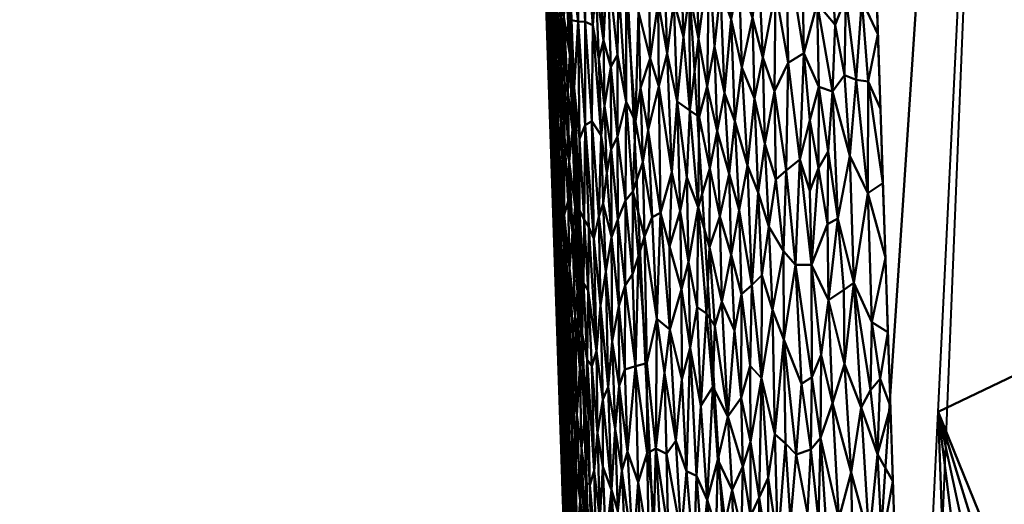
# Model space of a CAD drawing. Header units: millimetres. Extents: x -206 to 140, y -177 to 122.
# Tile 33 of 256: x -22.78 to -18.71, y -160.06 to -158.06. Entities that reach past the tile are written whole.
import ezdxf

# ---------------------------------------------------------------- set-up
doc = ezdxf.new("R2010")
doc.units = ezdxf.units.MM
doc.layers.add('A-GENM', color=13, linetype='Continuous', lineweight=30)

# ---------------------------------------------------------------- blocks, each defined once
blk = doc.blocks.new('MODEL - MODEL-3833-View 1')
at = {"layer": 'A-GENM', "lineweight": 40}
mesh = blk.add_polyface(dxfattribs=at)
corners = [(-20.4142, -107.4088, 20.6431), (-22.5142, -44.7437, 20.6313), (-22.7767, -36.9094, 20.6061), (-22.7767, -36.9094, 15.0006), (-22.4117, -47.8029, 15.3288), (-22.3007, -51.1149, 15.4152), (-22.0466, -58.6978, 15.6051), (-20.4142, -107.4088, 16.884)]
mesh.append_faces([[corners[k] for k in face] for face in [(3, 1, 2)]], dxfattribs={"vtx0": -1})
mesh.append_faces([[corners[k] for k in face] for face in [(6, 1, 5)]], dxfattribs={"vtx0": -1, "vtx1": -1})
mesh.append_faces([[corners[k] for k in face] for face in [(1, 3, 4)]], dxfattribs={"vtx0": -1, "vtx2": -1})
mesh.append_faces([[corners[k] for k in face] for face in [(4, 5, 1), (0, 1, 6)]], dxfattribs={"vtx1": -1, "vtx2": -1})
mesh.append_faces([[corners[k] for k in face] for face in [(6, 7, 0)]], dxfattribs={"vtx2": -1})
mesh = blk.add_polyface(dxfattribs=at)
corners = [(21.1397, -44.6974, 22.1261), (7.0538, -44.6974, 22.9077), (-7.0538, -44.6974, 22.9077), (-21.1397, -44.6974, 22.1261), (-18.9962, -109.0266, 22.1371), (-6.3399, -109.0266, 22.9088), (6.3399, -109.0266, 22.9088), (18.9977, -108.9806, 22.1371), (0, -52.9046, 23.0054), (0.8129, -53.0684, 23.004), (1.4974, -53.5321, 23.0008), (1.9482, -54.2209, 22.9977), (2.1, -55.0093, 22.9964), (1.9485, -55.7875, 22.9977), (1.4949, -56.4795, 23.0008), (0.8128, -56.9408, 23.004), (0, -57.1046, 23.0054), (-0.8132, -56.9406, 23.004), (-1.4974, -56.4771, 23.0008), (-1.948, -55.7888, 22.9977), (-2.1, -55.0035, 22.9964), (-1.9487, -54.2221, 22.9977), (-1.4944, -53.5292, 23.0009), (-0.8117, -53.0679, 23.004), (0, -44.6974, 22.9077), (-20.0679, -76.862, 22.1316), (20.0687, -76.839, 22.1316), (2.4839, -83.2791, 22.9917), (-20.6046, -60.757, 22.1289), (-19.5313, -92.967, 22.1344), (-9.2425, -84.0174, 22.8161)]
mesh.append_faces([[corners[k] for k in face] for face in [(5, 29, 4), (1, 26, 0)]], dxfattribs={"vtx0": -1})
mesh.append_faces([[corners[k] for k in face] for face in [(17, 27, 16), (26, 27, 7), (20, 28, 19), (9, 24, 8), (25, 30, 28), (8, 24, 23), (23, 24, 22), (19, 30, 18), (12, 1, 11)]], dxfattribs={"vtx0": -1, "vtx1": -1})
mesh.append_faces([[corners[k] for k in face] for face in [(28, 20, 2), (5, 30, 29), (27, 26, 13), (28, 30, 19), (30, 27, 17), (26, 1, 12), (30, 5, 27)]], dxfattribs={"vtx0": -1, "vtx1": -1, "vtx2": -1})
mesh.append_faces([[corners[k] for k in face] for face in [(30, 17, 18), (2, 20, 21), (2, 21, 22), (27, 6, 7), (27, 13, 14), (10, 1, 24), (26, 12, 13), (24, 9, 10)]], dxfattribs={"vtx0": -1, "vtx2": -1})
mesh.append_faces([[corners[k] for k in face] for face in [(25, 29, 30), (24, 2, 22), (15, 16, 27), (14, 15, 27), (5, 6, 27), (10, 11, 1)]], dxfattribs={"vtx1": -1, "vtx2": -1})
mesh.append_faces([[corners[k] for k in face] for face in [(2, 3, 28)]], dxfattribs={"vtx2": -1})
mesh = blk.add_polyface(dxfattribs=at)
corners = [(-19.1745, -109.0266, 14.5661), (-19.5556, -109.0266, 15.1931), (-19.9161, -109.0266, 15.8321), (-20.2558, -109.0266, 16.4824), (-21.9944, -58.704, 15.2878), (-22.2486, -51.2527, 15.1062), (-22.1159, -51.4491, 14.7221), (-21.976, -51.645, 14.3403), (-21.8291, -51.8403, 13.9608), (-21.675, -52.0353, 13.5839), (-21.514, -52.2299, 13.2098), (-21.3462, -52.4242, 12.8386), (-21.1715, -52.6184, 12.4705), (-20.99, -52.8124, 12.1056), (-19.213, -54.3335, 9.18), (-17.2107, -55.5949, 6.7536), (-14.6963, -56.7858, 4.4616), (-13.9885, -60.485, 4.2596), (-12.5515, -64.1203, 3.5898), (-10.4426, -67.3289, 2.6641), (-16.2106, -79.8129, 8.102), (-18.5718, -94.1741, 12.2965), (-12.7953, -72.4209, 4.8821), (-11.6189, -69.8749, 3.7731), (-11.2353, -66.1227, 3.0121), (-11.0308, -68.6019, 3.2186), (-21.1251, -83.8653, 15.8851), (-20.4097, -71.9713, 13.0914), (-17.3912, -86.9935, 10.1993), (-18.4226, -70.6834, 9.7817)]
mesh.append_faces([[corners[k] for k in face] for face in [(17, 15, 16)]], dxfattribs={"vtx0": -1})
mesh.append_faces([[corners[k] for k in face] for face in [(2, 26, 1), (14, 29, 13), (4, 27, 26), (18, 22, 17), (15, 29, 14)]], dxfattribs={"vtx0": -1, "vtx1": -1})
mesh.append_faces([[corners[k] for k in face] for face in [(27, 21, 26), (29, 28, 27), (21, 1, 26), (15, 20, 29), (13, 29, 27), (17, 20, 15), (4, 10, 27)]], dxfattribs={"vtx0": -1, "vtx1": -1, "vtx2": -1})
mesh.append_faces([[corners[k] for k in face] for face in [(4, 7, 8), (23, 18, 24), (27, 11, 12), (27, 10, 11)]], dxfattribs={"vtx0": -1, "vtx2": -1})
mesh.append_faces([[corners[k] for k in face] for face in [(3, 26, 2), (0, 1, 21)]], dxfattribs={"vtx1": -1})
mesh.append_faces([[corners[k] for k in face] for face in [(6, 7, 4), (8, 9, 4), (12, 13, 27), (9, 10, 4), (28, 21, 27), (22, 20, 17), (25, 23, 24), (23, 22, 18), (20, 28, 29)]], dxfattribs={"vtx1": -1, "vtx2": -1})
mesh.append_faces([[corners[k] for k in face] for face in [(4, 5, 6), (24, 19, 25)]], dxfattribs={"vtx2": -1})
mesh = blk.add_polyface(dxfattribs=at)
corners = [(-16.5925, -107.4149, 10.9635), (-16.539, -102.292, 9.6253), (-16.1845, -107.4088, 10.5005), (-14.4242, -100.9758, 5.0363), (-13.3838, -104.4456, 6.0409), (-16.2373, -95.9259, 8.3344), (-16.346, -92.5981, 8.7263), (-12.951, -94.8097, 2.7982), (-13.6876, -97.8928, 3.9173), (-18.4806, -93.0761, 12.0356), (-18.6547, -96.6593, 12.632), (-18.8413, -107.4113, 13.9035), (-18.9851, -103.4623, 13.7645), (-18.4941, -107.4134, 13.3931), (-19.1768, -107.4088, 14.4214), (-16.6653, -99.0674, 9.2803), (-18.8287, -100.2424, 13.2285), (-16.1119, -107.8409, 10.5331), (-12.3434, -107.9153, 7.0454), (-16.0872, -107.9848, 10.5444), (-16.1363, -107.6969, 10.5221), (-15.9905, -108.5047, 10.5831), (-16.037, -108.2725, 10.5679), (-16.0623, -108.1287, 10.556), (-16.1605, -107.5529, 10.5112), (-18.1351, -107.4153, 12.8909), (-16.9926, -107.4176, 11.4335), (-17.3836, -107.4179, 11.9112), (-17.7647, -107.4169, 12.3969), (-10.8212, -92.4096, 1.7953), (-14.618, -89.9926, 6.4605), (-15.9693, -108.5933, 10.5862)]
mesh.append_faces([[corners[k] for k in face] for face in [(0, 1, 2), (8, 5, 7), (9, 5, 10), (11, 12, 13), (17, 18, 19), (25, 12, 28), (28, 12, 27), (27, 1, 26), (21, 18, 31)]], dxfattribs={"vtx0": -1, "vtx1": -1})
mesh.append_faces([[corners[k] for k in face] for face in [(5, 6, 7), (21, 22, 18), (1, 27, 12), (4, 2, 1), (16, 15, 1), (5, 15, 10), (7, 6, 30), (8, 15, 5), (6, 5, 9), (1, 15, 3)]], dxfattribs={"vtx0": -1, "vtx1": -1, "vtx2": -1})
mesh.append_faces([[corners[k] for k in face] for face in [(1, 3, 4), (15, 16, 10), (18, 17, 20), (18, 23, 19), (1, 12, 16), (1, 0, 26), (18, 24, 2), (15, 8, 3)]], dxfattribs={"vtx0": -1, "vtx2": -1})
mesh.append_faces([[corners[k] for k in face] for face in [(22, 23, 18), (20, 24, 18), (25, 13, 12), (4, 18, 2), (29, 7, 30)]], dxfattribs={"vtx1": -1, "vtx2": -1})
mesh.append_faces([[corners[k] for k in face] for face in [(11, 14, 12)]], dxfattribs={"vtx2": -1})
mesh = blk.add_polyface(dxfattribs=at)
corners = [(-20.5705, -101.9975, 16.5217), (-20.4979, -103.4024, 16.4669), (-20.5439, -103.0625, 16.5938), (-20.4278, -106.6027, 16.7014), (-20.3966, -106.5912, 16.5672), (-20.3793, -107.4098, 16.6235), (-20.3482, -106.2962, 16.4135), (-20.4395, -105.8755, 16.6185), (-20.3867, -105.1836, 16.3872), (-20.3097, -107.4088, 16.4399), (-20.3364, -107.4093, 16.4984), (-20.6281, -101.0266, 16.7165), (-20.5985, -101.2462, 16.5152), (-20.5957, -101.9925, 16.7418), (-20.4515, -106.2962, 16.8548), (-20.4888, -105.1836, 16.8256), (-20.4825, -105.0007, 16.6656), (-20.3598, -107.4097, 16.5598), (-20.3946, -107.4098, 16.6886), (-20.4055, -107.4096, 16.7543), (-20.412, -107.4092, 16.8197), (-20.4985, -104.1293, 16.5748), (-20.4502, -104.9206, 16.5163), (-20.4142, -107.4088, 16.884), (-20.4252, -104.0709, 16.3609), (-20.5261, -104.071, 16.7964), (-20.4636, -102.9583, 16.3346), (-20.5649, -101.288, 16.4007), (-20.5021, -101.8457, 16.3083), (-20.5406, -100.7331, 16.2819), (-20.5633, -102.9585, 16.7672), (-20.6023, -100.3896, 16.3993), (-20.6307, -100.5474, 16.5426)]
mesh.append_faces([[corners[k] for k in face] for face in [(6, 7, 8), (11, 12, 13), (17, 4, 10), (19, 3, 18), (24, 1, 26), (25, 16, 15), (28, 27, 29), (30, 2, 25)]], dxfattribs={"vtx0": -1, "vtx1": -1})
mesh.append_faces([[corners[k] for k in face] for face in [(0, 1, 2), (3, 4, 5), (4, 3, 7), (10, 4, 6), (7, 15, 16), (3, 14, 7), (21, 22, 16), (14, 3, 20), (22, 21, 24), (16, 25, 21), (4, 7, 6), (2, 13, 0), (8, 7, 22), (21, 25, 2), (16, 22, 7), (0, 12, 27), (0, 13, 12), (27, 28, 0), (21, 2, 1), (21, 1, 24), (26, 1, 0), (27, 12, 31), (32, 12, 11)]], dxfattribs={"vtx0": -1, "vtx1": -1, "vtx2": -1})
mesh.append_faces([[corners[k] for k in face] for face in [(7, 14, 15), (3, 19, 20), (4, 17, 5)]], dxfattribs={"vtx0": -1, "vtx2": -1})
mesh.append_faces([[corners[k] for k in face] for face in [(5, 18, 3), (24, 8, 22), (28, 26, 0), (30, 13, 2)]], dxfattribs={"vtx1": -1, "vtx2": -1})
mesh.append_faces([[corners[k] for k in face] for face in [(6, 9, 10), (20, 23, 14)]], dxfattribs={"vtx2": -1})
mesh = blk.add_polyface(dxfattribs=at)
corners = [(-20.6058, -101.4682, 20.7873), (-20.5984, -101.408, 20.8621), (-20.6189, -101.0269, 20.803), (-20.2338, -101.5204, 21.6369), (-20.2544, -101.2633, 21.6232), (-20.2619, -101.4991, 21.6051), (-20.5629, -101.6989, 20.9922), (-20.5802, -101.2641, 20.9806), (-20.5809, -101.5573, 20.9326), (-20.5066, -101.5643, 21.1853), (-20.4894, -101.4881, 21.2336), (-20.5156, -101.2436, 21.1895), (-20.4673, -101.3973, 21.2893), (-20.4711, -101.8503, 21.2478), (-20.4377, -101.5171, 21.3404), (-20.4108, -101.8649, 21.3688), (-20.4168, -101.4292, 21.3842), (-20.6146, -101.4013, 20.6914), (-20.6172, -101.2351, 20.7463), (-20.6255, -101.0631, 20.7036), (-20.6013, -101.0503, 20.9149), (-20.6004, -101.8264, 20.6915), (-20.6075, -101.6406, 20.642), (-20.5629, -101.3778, 21.0337), (-20.5392, -101.28, 21.1218), (-20.5563, -101.1673, 21.0806), (-20.5437, -101.492, 21.0863), (-20.5475, -101.7097, 21.0492), (-20.5796, -100.9834, 21.0207), (-20.5219, -101.669, 21.1343), (-20.5044, -101.1122, 21.2279), (-20.3905, -101.4373, 21.4285), (-20.4136, -101.126, 21.4074), (-20.3883, -101.14, 21.448), (-20.2931, -101.4323, 21.5693), (-20.3041, -101.6994, 21.5432), (-20.2736, -101.7472, 21.5806), (-20.3128, -101.1267, 21.557), (-20.2822, -101.1829, 21.5933), (-20.3632, -101.2972, 21.4785), (-20.3501, -101.598, 21.4831), (-20.3227, -101.372, 21.5329), (-20.4635, -101.1174, 21.3161), (-20.4425, -101.8512, 21.309), (-20.4409, -101.1274, 21.3589), (-20.3694, -100.9976, 21.4842), (-20.535, -101.0534, 21.1553), (-20.579, -101.8763, 20.8848), (-20.6044, -101.6307, 20.7401), (-20.6281, -101.0251, 20.6419), (-20.6178, -101.3328, 20.6419), (-20.5921, -101.7924, 20.8135), (-20.4813, -101.1176, 21.2792), (-20.3416, -101.0639, 21.5209), (-20.2269, -101.2798, 21.6536), (-20.179, -101.659, 21.6908), (-20.2225, -101.808, 21.6389), (-20.3985, -101.7024, 21.4002)]
mesh.append_faces([[corners[k] for k in face] for face in [(0, 1, 2), (3, 4, 5), (6, 7, 8), (9, 10, 11), (12, 10, 13), (14, 15, 16), (17, 18, 19), (8, 7, 20), (21, 17, 22), (6, 23, 7), (24, 25, 26), (23, 6, 27), (25, 28, 23), (29, 24, 26), (30, 11, 10), (31, 32, 16), (33, 32, 31), (34, 35, 36), (36, 5, 34), (37, 34, 38), (39, 40, 41), (14, 42, 12), (39, 33, 31), (35, 41, 40), (43, 14, 12), (44, 14, 16), (16, 32, 44), (45, 33, 39), (40, 39, 31), (46, 24, 11), (9, 24, 29), (26, 25, 23), (26, 23, 27), (28, 7, 23), (1, 8, 20), (47, 8, 1), (48, 18, 17), (21, 48, 17), (0, 18, 48), (18, 0, 2), (0, 51, 1), (19, 50, 17), (44, 42, 14), (12, 42, 52), (12, 52, 10), (9, 11, 24), (52, 30, 10), (41, 35, 34), (41, 34, 37), (38, 34, 5), (38, 5, 4), (41, 37, 53), (41, 53, 39), (54, 4, 3), (54, 3, 55), (56, 3, 5), (57, 31, 16)]], dxfattribs={"vtx0": -1, "vtx1": -1, "vtx2": -1})
mesh.append_faces([[corners[k] for k in face] for face in [(49, 50, 19), (50, 22, 17)]], dxfattribs={"vtx1": -1, "vtx2": -1})
mesh = blk.add_polyface(dxfattribs=at)
corners = [(-20.2225, -101.808, 21.6389), (-20.2736, -101.7472, 21.5806), (-20.235, -102.2635, 21.6068), (-20.2136, -102.1244, 21.6371), (-20.2729, -102.1816, 21.5631), (-20.587, -102.2234, 20.6946), (-20.5911, -102.0287, 20.7396), (-20.6004, -101.8264, 20.6915), (-20.5277, -102.1002, 21.0721), (-20.5303, -101.8326, 21.0924), (-20.5475, -101.7097, 21.0492), (-20.4989, -101.8442, 21.181), (-20.4877, -102.1237, 21.1858), (-20.4711, -101.8503, 21.2478), (-20.4425, -101.8512, 21.309), (-20.4429, -102.2782, 21.2784), (-20.579, -101.8763, 20.8848), (-20.5723, -102.2555, 20.8462), (-20.5626, -102.2679, 20.9038), (-20.5809, -101.5573, 20.9326), (-20.563, -102.0003, 20.9475), (-20.5415, -102.0352, 21.0314), (-20.6044, -101.6307, 20.7401), (-20.5921, -101.7924, 20.8135), (-20.6058, -101.4682, 20.7873), (-20.5984, -101.408, 20.8621), (-20.506, -101.9872, 21.149), (-20.4952, -102.2977, 21.1502), (-20.4673, -101.3973, 21.2893), (-20.4108, -101.8649, 21.3688), (-20.4377, -101.5171, 21.3404), (-20.3094, -101.9881, 21.5228), (-20.3501, -101.598, 21.4831), (-20.3366, -102.0372, 21.4813), (-20.3041, -101.6994, 21.5432), (-20.4143, -102.2613, 21.3376), (-20.3865, -102.004, 21.4036), (-20.3667, -101.9279, 21.4405), (-20.3985, -101.7024, 21.4002), (-20.3623, -102.1979, 21.433), (-20.3905, -101.4373, 21.4285), (-20.5219, -101.669, 21.1343), (-20.542, -102.2728, 20.999), (-20.5531, -101.9878, 20.9926), (-20.5629, -101.6989, 20.9922), (-20.5796, -102.2468, 20.7886), (-20.5972, -101.9483, 20.6421), (-20.5437, -101.492, 21.0863), (-20.5134, -102.1401, 21.113), (-20.4654, -102.3344, 21.2234), (-20.5066, -101.5643, 21.1853), (-20.4894, -101.4881, 21.2336), (-20.2619, -101.4991, 21.6051), (-20.3762, -102.3204, 21.403), (-20.4168, -101.4292, 21.3842), (-20.3086, -102.3262, 21.5082), (-20.5869, -102.2561, 20.6421), (-20.6075, -101.6406, 20.642)]
mesh.append_faces([[corners[k] for k in face] for face in [(56, 5, 46)]], dxfattribs={"vtx0": -1, "vtx1": -1})
mesh.append_faces([[corners[k] for k in face] for face in [(0, 1, 2), (0, 2, 3), (1, 4, 2), (5, 6, 7), (8, 9, 10), (11, 12, 13), (14, 13, 15), (16, 17, 18), (19, 16, 20), (21, 8, 10), (22, 23, 24), (23, 16, 25), (12, 26, 27), (28, 13, 14), (29, 30, 14), (31, 32, 33), (4, 1, 34), (15, 35, 14), (29, 14, 35), (36, 37, 38), (36, 39, 37), (32, 40, 37), (29, 36, 38), (12, 11, 26), (9, 26, 41), (42, 21, 43), (20, 44, 19), (16, 18, 20), (17, 16, 23), (17, 23, 45), (22, 6, 23), (43, 21, 44), (6, 45, 23), (7, 46, 5), (7, 6, 22), (47, 10, 9), (21, 10, 44), (47, 9, 41), (8, 48, 9), (43, 20, 42), (43, 44, 20), (12, 49, 13), (34, 31, 4), (48, 27, 26), (48, 26, 9), (50, 41, 11), (26, 11, 41), (50, 11, 13), (51, 50, 13), (31, 34, 32), (52, 1, 0), (36, 29, 53), (38, 54, 29), (40, 38, 37), (37, 33, 32), (31, 33, 55), (33, 37, 39)]], dxfattribs={"vtx0": -1, "vtx1": -1, "vtx2": -1})
mesh.append_faces([[corners[k] for k in face] for face in [(7, 57, 46)]], dxfattribs={"vtx0": -1, "vtx2": -1})
mesh = blk.add_polyface(dxfattribs=at)
corners = [(-19.5393, -101.981, 22.0738), (-19.4848, -101.7751, 22.0916), (-19.5474, -101.5031, 22.0762), (-20.0117, -101.7335, 21.8353), (-20.0103, -102.217, 21.8241), (-19.975, -101.9216, 21.8576), (-19.5563, -102.4202, 22.0636), (-19.6042, -102.0212, 22.0514), (-19.8395, -101.8398, 21.9457), (-19.8238, -102.2611, 21.9467), (-19.795, -102.0401, 21.9664), (-20.1378, -102.1173, 21.7165), (-20.1416, -101.7705, 21.724), (-20.1745, -102.0027, 21.6836), (-20.179, -101.659, 21.6908), (-20.2225, -101.808, 21.6389), (-20.0619, -102.1806, 21.7833), (-20.0766, -101.7666, 21.7825), (-20.1036, -101.9815, 21.7528), (-20.0363, -101.9137, 21.8116), (-19.9825, -101.5949, 21.86), (-19.9383, -102.1191, 21.8787), (-19.9299, -101.5903, 21.896), (-19.8666, -102.1466, 21.924), (-19.884, -101.7219, 21.922), (-19.9079, -101.953, 21.9024), (-19.7083, -101.9983, 22.0094), (-19.7265, -101.6108, 22.0069), (-19.7509, -101.8344, 21.9921), (-19.8594, -101.4921, 21.941), (-19.6107, -101.5287, 22.0549), (-19.6563, -101.7225, 22.0353), (-19.3002, -101.7611, 22.1289), (-19.3662, -101.7497, 22.1184), (-19.3234, -102.091, 22.1239), (-19.3713, -102.0721, 22.1155), (-19.2739, -102.0974, 22.1309), (-19.2336, -101.9023, 22.1359), (-19.4101, -101.8635, 22.109), (-19.4329, -101.5667, 22.1061), (-19.6611, -102.1376, 22.0277), (-19.478, -102.12, 22.0904), (-19.2439, -101.5946, 22.1359), (-19.2233, -102.2101, 22.136), (-19.7429, -102.1681, 21.9906), (-19.8062, -101.6737, 21.9669), (-19.7738, -101.4844, 21.9866), (-19.8976, -102.303, 21.9015), (-19.9717, -102.2433, 21.8523), (-20.0477, -101.6002, 21.8109), (-20.1156, -101.5948, 21.7535), (-19.421, -102.1394, 22.1045), (-20.2136, -102.1244, 21.6371), (-20.1828, -102.2993, 21.6645), (-19.5152, -102.258, 22.0784)]
mesh.append_faces([[corners[k] for k in face] for face in [(42, 32, 37)]], dxfattribs={"vtx0": -1, "vtx1": -1})
mesh.append_faces([[corners[k] for k in face] for face in [(0, 1, 2), (3, 4, 5), (6, 0, 7), (8, 9, 10), (11, 12, 13), (13, 12, 14), (15, 13, 14), (16, 17, 18), (16, 19, 17), (5, 20, 3), (5, 21, 22), (23, 24, 25), (26, 27, 28), (8, 29, 24), (30, 31, 7), (22, 25, 24), (32, 33, 34), (33, 35, 34), (36, 37, 32), (34, 36, 32), (38, 39, 1), (40, 7, 31), (0, 2, 30), (7, 0, 30), (41, 1, 0), (38, 35, 33), (40, 31, 26), (44, 26, 28), (27, 26, 31), (44, 28, 10), (45, 28, 46), (45, 29, 8), (45, 8, 10), (9, 8, 23), (45, 10, 28), (47, 23, 25), (24, 23, 8), (47, 25, 21), (25, 22, 21), (48, 21, 5), (4, 48, 5), (20, 5, 22), (19, 3, 49), (19, 49, 17), (16, 4, 19), (17, 50, 18), (11, 18, 12), (51, 35, 38), (51, 38, 1), (39, 38, 33), (15, 52, 13), (13, 53, 11), (52, 53, 13), (50, 12, 18), (3, 19, 4), (1, 41, 51), (0, 54, 41)]], dxfattribs={"vtx0": -1, "vtx1": -1, "vtx2": -1})
mesh.append_faces([[corners[k] for k in face] for face in [(36, 43, 37)]], dxfattribs={"vtx0": -1, "vtx2": -1})
mesh = blk.add_polyface(dxfattribs=at)
corners = [(-20.4654, -102.3344, 21.2234), (-20.4661, -102.6311, 21.1974), (-20.4471, -102.6677, 21.2402), (-20.335, -102.3777, 21.4666), (-20.3623, -102.1979, 21.433), (-20.3528, -102.475, 21.4334), (-20.235, -102.2635, 21.6068), (-20.2729, -102.1816, 21.5631), (-20.2459, -102.5521, 21.5817), (-20.2136, -102.1244, 21.6371), (-20.2046, -102.4315, 21.6356), (-20.5077, -102.428, 21.1008), (-20.4949, -102.7222, 21.1099), (-20.4832, -102.6175, 21.1539), (-20.5281, -102.3306, 21.0441), (-20.5415, -102.0352, 21.0314), (-20.542, -102.2728, 20.999), (-20.5796, -102.2468, 20.7886), (-20.5911, -102.0287, 20.7396), (-20.5781, -102.416, 20.7398), (-20.4108, -101.8649, 21.3688), (-20.4143, -102.2613, 21.3376), (-20.3762, -102.3204, 21.403), (-20.3853, -102.6559, 21.3672), (-20.3068, -102.6674, 21.4944), (-20.3341, -102.7412, 21.4492), (-20.2761, -102.5893, 21.5409), (-20.3086, -102.3262, 21.5082), (-20.4877, -102.1237, 21.1858), (-20.4952, -102.2977, 21.1502), (-20.4429, -102.2782, 21.2784), (-20.4711, -101.8503, 21.2478), (-20.5645, -102.598, 20.8189), (-20.5723, -102.2555, 20.8462), (-20.587, -102.2234, 20.6946), (-20.5775, -102.4959, 20.7025), (-20.5552, -102.6434, 20.8735), (-20.5626, -102.2679, 20.9038), (-20.3366, -102.0372, 21.4813), (-20.5479, -102.3954, 20.9561), (-20.5407, -102.7658, 20.9312), (-20.5277, -102.1002, 21.0721), (-20.4065, -102.7461, 21.3213), (-20.3679, -102.6023, 21.4012), (-20.563, -102.0003, 20.9475), (-20.5295, -102.6484, 20.9986), (-20.5648, -102.7482, 20.7678), (-20.5869, -102.2561, 20.6421), (-20.5766, -102.5638, 20.6422), (-20.5134, -102.1401, 21.113), (-20.5129, -102.5916, 21.0667), (-20.4276, -102.7003, 21.2811), (-20.3094, -101.9881, 21.5228), (-20.197, -102.7376, 21.6327), (-20.568, -102.7684, 20.7102), (-20.3865, -102.004, 21.4036)]
mesh.append_faces([[corners[k] for k in face] for face in [(0, 1, 2), (3, 4, 5), (6, 7, 8), (9, 6, 10), (11, 12, 13), (14, 15, 16), (17, 18, 19), (20, 21, 22), (23, 22, 21), (24, 3, 25), (26, 27, 24), (28, 29, 1), (0, 30, 31), (32, 33, 17), (19, 34, 35), (36, 37, 33), (38, 4, 3), (33, 32, 36), (39, 37, 40), (15, 14, 41), (21, 30, 42), (43, 25, 5), (44, 37, 39), (40, 37, 36), (45, 39, 40), (17, 19, 46), (32, 17, 46), (19, 18, 34), (47, 35, 34), (49, 41, 11), (14, 11, 41), (14, 45, 50), (39, 45, 16), (14, 16, 45), (39, 16, 44), (42, 23, 21), (13, 1, 29), (28, 1, 0), (0, 2, 30), (51, 30, 2), (51, 42, 30), (27, 3, 24), (7, 27, 26), (10, 6, 8), (8, 7, 26), (3, 27, 38), (7, 52, 27), (50, 12, 11), (14, 50, 11), (29, 49, 11), (13, 29, 11), (8, 53, 10), (35, 54, 19), (43, 22, 23), (5, 22, 43), (22, 5, 4), (3, 5, 25), (22, 4, 55)]], dxfattribs={"vtx0": -1, "vtx1": -1, "vtx2": -1})
mesh.append_faces([[corners[k] for k in face] for face in [(47, 48, 35)]], dxfattribs={"vtx1": -1, "vtx2": -1})
mesh = blk.add_polyface(dxfattribs=at)
corners = [(-19.887, -102.6562, 21.9008), (-19.9286, -102.782, 21.8702), (-19.8785, -103.0086, 21.8987), (-19.806, -102.6292, 21.9498), (-19.8392, -102.8134, 21.9271), (-19.7964, -102.9765, 21.9487), (-20.1662, -102.6581, 21.6694), (-20.197, -102.7376, 21.6327), (-20.1468, -103.0781, 21.6752), (-20.0452, -102.9555, 21.7756), (-20.0157, -102.8444, 21.8033), (-20.0497, -102.6332, 21.7809), (-20.0936, -102.7802, 21.7376), (-19.9757, -102.6173, 21.8403), (-20.0103, -102.217, 21.8241), (-20.0222, -102.4938, 21.8075), (-20.0925, -103.1223, 21.7279), (-20.1314, -102.6398, 21.7058), (-20.1378, -102.1173, 21.7165), (-20.1828, -102.2993, 21.6645), (-20.2046, -102.4315, 21.6356), (-20.0851, -102.4723, 21.7546), (-20.0619, -102.1806, 21.7833), (-19.9799, -103.0307, 21.8266), (-19.9278, -102.4578, 21.8781), (-19.9383, -102.1191, 21.8787), (-19.9717, -102.2433, 21.8523), (-19.8666, -102.1466, 21.924), (-19.8474, -102.48, 21.9288), (-19.8238, -102.2611, 21.9467), (-20.0091, -103.1977, 21.7991), (-19.7722, -102.4445, 21.9713), (-19.795, -102.0401, 21.9664), (-19.8252, -103.1264, 21.9293), (-20.1877, -103.2616, 21.6233), (-19.7282, -102.5558, 21.9915), (-19.7548, -102.9391, 21.9718), (-19.7429, -102.1681, 21.9906), (-19.7611, -103.273, 21.9627), (-19.8976, -102.303, 21.9015), (-20.1036, -101.9815, 21.7528), (-20.2221, -102.8197, 21.6001), (-20.2345, -103.2743, 21.5656), (-20.2136, -102.1244, 21.6371), (-20.0437, -103.3281, 21.7661), (-19.9415, -103.0565, 21.8546), (-19.9071, -103.1069, 21.8776)]
mesh.append_faces([[corners[k] for k in face] for face in [(0, 1, 2), (3, 4, 5), (6, 7, 8), (9, 10, 11), (11, 12, 9), (13, 14, 15), (12, 16, 9), (16, 17, 8), (18, 19, 17), (20, 7, 6), (18, 17, 21), (16, 12, 17), (14, 22, 15), (10, 23, 13), (24, 25, 26), (27, 28, 29), (3, 29, 28), (9, 30, 10), (29, 31, 32), (4, 33, 5), (31, 29, 3), (33, 4, 2), (8, 7, 34), (35, 31, 36), (37, 32, 31), (28, 4, 3), (3, 36, 31), (36, 3, 5), (36, 5, 38), (24, 1, 0), (4, 28, 0), (39, 28, 27), (39, 25, 24), (0, 39, 24), (13, 1, 24), (39, 0, 28), (0, 2, 4), (15, 22, 11), (18, 21, 40), (22, 40, 21), (41, 34, 7), (34, 41, 42), (19, 43, 20), (19, 20, 6), (21, 11, 22), (10, 13, 15), (11, 10, 15), (23, 10, 30), (44, 9, 16), (26, 13, 24), (45, 1, 13), (26, 14, 13), (12, 21, 17), (11, 21, 12), (23, 45, 13), (2, 1, 46), (45, 46, 1), (6, 17, 19), (17, 6, 8)]], dxfattribs={"vtx0": -1, "vtx1": -1, "vtx2": -1})
mesh = blk.add_polyface(dxfattribs=at)
corners = [(-19.4371, -103.0007, 22.0936), (-19.399, -102.6641, 22.1056), (-19.4415, -102.6871, 22.0952), (-19.7133, -102.8976, 21.9932), (-19.7548, -102.9391, 21.9718), (-19.7146, -103.3234, 21.9857), (-19.2749, -102.5597, 22.1288), (-19.3332, -102.9298, 22.1175), (-19.2586, -103.0925, 22.1287), (-19.3498, -102.405, 22.1175), (-19.6042, -102.0212, 22.0514), (-19.6125, -102.4657, 22.0428), (-19.5563, -102.4202, 22.0636), (-19.3751, -102.9583, 22.1088), (-19.5149, -102.5489, 22.0756), (-19.5074, -102.8548, 22.0748), (-19.5736, -102.8557, 22.0525), (-19.655, -102.5034, 22.0252), (-19.6611, -102.1376, 22.0277), (-19.7, -102.3552, 22.0078), (-19.7282, -102.5558, 21.9915), (-19.6225, -103.164, 22.0297), (-19.549, -103.3473, 22.0555), (-19.7083, -101.9983, 22.0094), (-19.3234, -102.091, 22.1239), (-19.3713, -102.0721, 22.1155), (-19.2131, -102.5178, 22.136), (-19.2739, -102.0974, 22.1309), (-19.2028, -102.8256, 22.1361), (-19.2645, -103.3728, 22.1266), (-19.3717, -103.2664, 22.1074), (-19.4784, -102.4561, 22.0872), (-19.421, -102.1394, 22.1045), (-19.5152, -102.258, 22.0784), (-19.4392, -102.387, 22.0982), (-19.478, -102.12, 22.0904), (-19.4675, -103.2267, 22.0831), (-19.5066, -103.3192, 22.0702), (-19.6241, -102.7983, 22.0339), (-19.6684, -103.041, 22.0118), (-19.6843, -102.6973, 22.0098), (-19.1926, -103.1333, 22.1361), (-19.7429, -102.1681, 21.9906), (-19.7722, -102.4445, 21.9713), (-19.2233, -102.2101, 22.136), (-19.5393, -101.981, 22.0738)]
mesh.append_faces([[corners[k] for k in face] for face in [(44, 27, 26)]], dxfattribs={"vtx0": -1, "vtx1": -1})
mesh.append_faces([[corners[k] for k in face] for face in [(0, 1, 2), (3, 4, 5), (6, 7, 8), (7, 9, 1), (9, 7, 6), (10, 11, 12), (1, 0, 13), (14, 12, 15), (15, 12, 16), (17, 18, 19), (4, 3, 20), (16, 21, 22), (18, 23, 19), (12, 11, 16), (6, 24, 9), (25, 9, 24), (6, 26, 27), (27, 24, 6), (8, 28, 6), (8, 7, 29), (13, 30, 7), (2, 31, 15), (1, 9, 32), (33, 14, 31), (34, 32, 35), (34, 2, 1), (36, 15, 37), (16, 37, 15), (11, 17, 38), (3, 39, 40), (11, 38, 16), (38, 21, 16), (18, 11, 10), (21, 38, 39), (40, 38, 17), (40, 17, 19), (17, 11, 18), (40, 19, 20), (23, 42, 19), (36, 0, 15), (20, 19, 42), (3, 40, 20), (43, 20, 42), (39, 38, 40), (5, 39, 3), (25, 32, 9), (30, 13, 0), (13, 7, 1), (0, 2, 15), (31, 2, 34), (31, 34, 35), (32, 34, 1), (33, 31, 35), (45, 12, 33), (14, 15, 31), (14, 33, 12)]], dxfattribs={"vtx0": -1, "vtx1": -1, "vtx2": -1})
mesh.append_faces([[corners[k] for k in face] for face in [(6, 28, 26)]], dxfattribs={"vtx0": -1, "vtx2": -1})
mesh.append_faces([[corners[k] for k in face] for face in [(41, 28, 8)]], dxfattribs={"vtx1": -1, "vtx2": -1})
mesh = blk.add_polyface(dxfattribs=at)
corners = [(-20.2769, -102.9404, 21.5239), (-20.3039, -103.0249, 21.481), (-20.2781, -103.2881, 21.5058), (-20.4661, -102.6311, 21.1974), (-20.4487, -102.9307, 21.2157), (-20.4471, -102.6677, 21.2402), (-20.3566, -102.8834, 21.4044), (-20.3794, -103.0237, 21.3555), (-20.3469, -103.3602, 21.3937), (-20.4736, -102.9672, 21.1481), (-20.484, -103.0691, 21.108), (-20.4649, -103.283, 21.1429), (-20.5542, -103.1792, 20.7123), (-20.5663, -102.8716, 20.6422), (-20.5559, -103.1793, 20.6423), (-20.2345, -103.2743, 21.5656), (-20.2221, -102.8197, 21.6001), (-20.2466, -102.8938, 21.5664), (-20.4344, -103.2469, 21.2246), (-20.4298, -102.9614, 21.2572), (-20.4546, -103.1395, 21.1834), (-20.2761, -102.5893, 21.5409), (-20.3068, -102.6674, 21.4944), (-20.197, -102.7376, 21.6327), (-20.2459, -102.5521, 21.5817), (-20.5069, -102.8688, 21.0554), (-20.4936, -103.1377, 21.0699), (-20.4949, -102.7222, 21.1099), (-20.5295, -102.6484, 20.9986), (-20.5215, -102.9864, 20.985), (-20.5063, -103.0941, 21.0308), (-20.5129, -102.5916, 21.0667), (-20.5509, -103.1026, 20.7895), (-20.5648, -102.7482, 20.7678), (-20.5486, -103.2679, 20.7534), (-20.5781, -102.416, 20.7398), (-20.568, -102.7684, 20.7102), (-20.3952, -103.2119, 21.3128), (-20.4065, -102.7461, 21.3213), (-20.4276, -102.7003, 21.2811), (-20.3853, -102.6559, 21.3672), (-20.5407, -102.7658, 20.9312), (-20.5552, -102.6434, 20.8735), (-20.5404, -102.9914, 20.8924), (-20.5645, -102.598, 20.8189), (-20.5463, -103.0451, 20.8429), (-20.5766, -102.5638, 20.6422), (-20.3315, -103.1727, 21.4302), (-20.3679, -102.6023, 21.4012), (-20.5115, -103.2945, 20.9836), (-20.5253, -103.1561, 20.9426), (-20.5338, -103.3071, 20.8683), (-20.3341, -102.7412, 21.4492), (-20.4832, -102.6175, 21.1539), (-20.5775, -102.4959, 20.7025)]
mesh.append_faces([[corners[k] for k in face] for face in [(0, 1, 2), (3, 4, 5), (6, 7, 8), (9, 10, 11), (15, 16, 17), (18, 19, 4), (9, 11, 20), (0, 21, 22), (23, 24, 16), (10, 25, 26), (10, 27, 25), (28, 29, 30), (25, 31, 28), (20, 4, 3), (32, 33, 34), (33, 35, 36), (0, 15, 17), (37, 38, 39), (7, 6, 40), (41, 42, 43), (44, 32, 45), (42, 44, 45), (12, 33, 36), (12, 36, 13), (38, 37, 7), (38, 7, 40), (47, 6, 8), (40, 6, 48), (20, 18, 4), (3, 9, 20), (19, 5, 4), (5, 19, 39), (37, 39, 19), (49, 29, 50), (30, 26, 25), (30, 25, 28), (27, 31, 25), (51, 43, 45), (45, 43, 42), (41, 43, 50), (29, 28, 41), (52, 6, 47), (0, 22, 1), (21, 0, 17), (21, 17, 24), (16, 24, 17), (1, 22, 52), (1, 52, 47), (48, 6, 52), (10, 9, 27), (53, 9, 3), (53, 27, 9), (33, 32, 44), (36, 54, 46), (50, 29, 41), (29, 49, 30), (12, 34, 33)]], dxfattribs={"vtx0": -1, "vtx1": -1, "vtx2": -1})
mesh.append_faces([[corners[k] for k in face] for face in [(12, 13, 14)]], dxfattribs={"vtx0": -1, "vtx2": -1})
mesh.append_faces([[corners[k] for k in face] for face in [(46, 13, 36)]], dxfattribs={"vtx1": -1, "vtx2": -1})
mesh = blk.add_polyface(dxfattribs=at)
corners = [(-19.2645, -103.3728, 22.1266), (-19.2361, -103.638, 22.1294), (-19.2248, -103.3257, 22.1321), (-19.3831, -104.3092, 22.0965), (-19.3953, -103.9042, 22.0968), (-19.4363, -104.1006, 22.0839), (-19.3447, -103.7137, 22.11), (-19.4206, -103.4266, 22.0943), (-19.5951, -103.9161, 22.0307), (-19.6466, -104.0063, 22.0073), (-19.6024, -104.354, 22.0216), (-19.4797, -103.9121, 22.0726), (-19.5107, -103.6182, 22.0656), (-19.5251, -103.8828, 22.0577), (-19.549, -103.3473, 22.0555), (-19.571, -103.6383, 22.0439), (-19.7611, -103.273, 21.9627), (-19.7146, -103.3234, 21.9857), (-19.7548, -102.9391, 21.9718), (-19.687, -104.0507, 21.9875), (-19.6873, -103.736, 21.9924), (-19.1823, -103.4411, 22.1362), (-19.1926, -103.1333, 22.1361), (-19.3026, -103.4451, 22.12), (-19.3332, -102.9298, 22.1175), (-19.3717, -103.2664, 22.1074), (-19.4675, -103.2267, 22.0831), (-19.4703, -103.5698, 22.079), (-19.2692, -103.9875, 22.1227), (-19.3355, -104.1698, 22.1088), (-19.5408, -104.3649, 22.0462), (-19.5066, -103.3192, 22.0702), (-19.4371, -103.0007, 22.0936), (-19.6153, -103.5938, 22.0268), (-19.2179, -104.001, 22.1302), (-19.6225, -103.164, 22.0297), (-19.472, -104.3376, 22.0706), (-19.659, -103.5545, 22.0084), (-19.5736, -102.8557, 22.0525), (-19.6684, -103.041, 22.0118), (-19.7243, -103.8165, 21.9726), (-19.7597, -103.5861, 21.9579), (-19.7602, -103.894, 21.952), (-19.7236, -104.1478, 21.9672), (-19.2589, -104.2876, 22.1228), (-19.2586, -103.0925, 22.1287), (-19.1618, -104.0566, 22.1363), (-19.1721, -103.7488, 22.1362)]
mesh.append_faces([[corners[k] for k in face] for face in [(0, 1, 2), (3, 4, 5), (4, 6, 7), (8, 9, 10), (11, 12, 13), (14, 15, 12), (16, 17, 18), (19, 9, 20), (23, 24, 25), (23, 25, 6), (26, 27, 7), (23, 6, 28), (6, 4, 29), (23, 28, 1), (6, 29, 28), (30, 13, 8), (14, 12, 31), (25, 32, 7), (8, 15, 33), (1, 28, 34), (7, 32, 26), (14, 35, 15), (13, 36, 11), (5, 4, 27), (25, 7, 6), (7, 27, 4), (37, 9, 33), (23, 0, 24), (23, 1, 0), (1, 21, 2), (27, 26, 31), (27, 31, 12), (38, 14, 31), (5, 27, 11), (15, 13, 12), (12, 11, 27), (5, 11, 36), (37, 17, 20), (39, 37, 35), (37, 39, 17), (40, 17, 41), (16, 41, 17), (42, 40, 41), (40, 42, 43), (40, 43, 19), (40, 19, 20), (40, 20, 17), (37, 20, 9), (15, 8, 13), (8, 33, 9), (33, 35, 37), (33, 15, 35), (34, 28, 44), (45, 0, 2), (45, 2, 22), (1, 34, 47)]], dxfattribs={"vtx0": -1, "vtx1": -1, "vtx2": -1})
mesh.append_faces([[corners[k] for k in face] for face in [(2, 21, 22)]], dxfattribs={"vtx0": -1, "vtx2": -1})
mesh.append_faces([[corners[k] for k in face] for face in [(46, 47, 34), (47, 21, 1)]], dxfattribs={"vtx1": -1, "vtx2": -1})
mesh = blk.add_polyface(dxfattribs=at)
corners = [(-20.4147, -103.2734, 21.2675), (-20.4298, -102.9614, 21.2572), (-20.4344, -103.2469, 21.2246), (-20.4919, -103.3811, 21.048), (-20.4766, -103.477, 21.0884), (-20.4936, -103.1377, 21.0699), (-20.4973, -103.5547, 21.0062), (-20.5115, -103.2945, 20.9836), (-20.3315, -103.1727, 21.4302), (-20.3021, -103.3547, 21.4671), (-20.3039, -103.0249, 21.481), (-20.2908, -103.705, 21.4664), (-20.2671, -103.6277, 21.5054), (-20.5092, -103.5394, 20.9579), (-20.4231, -103.7652, 21.2102), (-20.4057, -103.7071, 21.2554), (-20.3952, -103.2119, 21.3128), (-20.3691, -103.4118, 21.3505), (-20.3794, -103.0237, 21.3555), (-20.392, -103.5492, 21.2962), (-20.2781, -103.2881, 21.5058), (-20.1858, -103.6336, 21.611), (-20.2345, -103.2743, 21.5656), (-20.2229, -103.7533, 21.56), (-20.5228, -103.6261, 20.8704), (-20.5073, -103.8067, 20.9237), (-20.5215, -103.4524, 20.9118), (-20.534, -103.4664, 20.8298), (-20.5263, -103.7683, 20.8104), (-20.5338, -103.3071, 20.8683), (-20.5463, -103.0451, 20.8429), (-20.5509, -103.1026, 20.7895), (-20.5395, -103.6409, 20.6928), (-20.5542, -103.1792, 20.7123), (-20.5456, -103.4871, 20.6423), (-20.1505, -103.6137, 21.652), (-20.1877, -103.2616, 21.6233), (-20.4807, -103.6946, 21.0503), (-20.484, -103.0691, 21.108), (-20.4649, -103.283, 21.1429), (-20.4405, -103.4651, 21.1917), (-20.3696, -103.6902, 21.3318), (-20.4575, -103.6122, 21.1324), (-20.4396, -103.7502, 21.1694), (-20.4546, -103.1395, 21.1834), (-20.5063, -103.0941, 21.0308), (-20.3342, -103.7849, 21.3911), (-20.3469, -103.3602, 21.3937), (-20.5386, -103.4868, 20.7834), (-20.5404, -102.9914, 20.8924), (-20.5253, -103.1561, 20.9426), (-20.3189, -103.5327, 21.4312), (-20.2769, -102.9404, 21.5239), (-20.5486, -103.2679, 20.7534), (-20.5375, -103.6261, 20.7402), (-20.5559, -103.1793, 20.6423)]
mesh.append_faces([[corners[k] for k in face] for face in [(0, 1, 2), (3, 4, 5), (6, 3, 7), (8, 9, 10), (9, 11, 12), (6, 7, 13), (2, 14, 15), (16, 17, 18), (16, 19, 17), (12, 20, 9), (21, 22, 23), (24, 25, 26), (27, 28, 24), (29, 24, 26), (27, 30, 31), (29, 27, 24), (32, 33, 34), (35, 36, 21), (37, 4, 3), (38, 4, 39), (40, 14, 2), (0, 15, 19), (0, 19, 16), (17, 19, 41), (0, 16, 1), (40, 39, 42), (43, 40, 42), (44, 40, 2), (0, 2, 15), (37, 3, 6), (45, 3, 5), (38, 5, 4), (17, 46, 47), (27, 48, 28), (48, 27, 31), (30, 27, 29), (49, 26, 50), (26, 13, 50), (49, 29, 26), (13, 26, 25), (21, 36, 22), (23, 22, 12), (51, 11, 9), (51, 9, 8), (20, 10, 9), (51, 8, 47), (51, 47, 46), (17, 47, 18), (20, 12, 22), (52, 20, 22), (44, 39, 40), (42, 39, 4), (48, 31, 53), (54, 53, 33), (32, 54, 33), (7, 3, 45), (13, 7, 50), (48, 53, 54)]], dxfattribs={"vtx0": -1, "vtx1": -1, "vtx2": -1})
mesh.append_faces([[corners[k] for k in face] for face in [(55, 34, 33)]], dxfattribs={"vtx1": -1, "vtx2": -1})
mesh = blk.add_polyface(dxfattribs=at)
corners = [(-20.1067, -103.6357, 21.6973), (-20.1505, -103.6137, 21.652), (-20.0999, -103.9596, 21.6932), (-20.0091, -103.1977, 21.7991), (-20.0452, -102.9555, 21.7756), (-20.0437, -103.3281, 21.7661), (-19.8946, -103.6612, 21.8735), (-19.9008, -103.9464, 21.8625), (-19.8648, -103.9181, 21.8879), (-19.9151, -103.3589, 21.8663), (-19.9649, -103.4375, 21.8278), (-19.9386, -103.8262, 21.838), (-19.7602, -103.894, 21.952), (-19.7597, -103.5861, 21.9579), (-19.7913, -103.689, 21.9382), (-20.0238, -103.7083, 21.7724), (-19.9937, -104.0639, 21.788), (-19.9824, -103.7268, 21.8065), (-20.0925, -103.1223, 21.7279), (-20.1468, -103.0781, 21.6752), (-20.115, -103.302, 21.7002), (-20.0681, -103.5818, 21.7364), (-20.0465, -103.9713, 21.7444), (-20.1273, -104.0505, 21.6614), (-19.9415, -103.0565, 21.8546), (-19.8269, -104.0945, 21.9086), (-19.8361, -103.7848, 21.9093), (-19.7982, -103.4043, 21.9397), (-19.8252, -103.1264, 21.9293), (-19.8536, -103.4815, 21.9046), (-19.7969, -103.9495, 21.9299), (-19.7611, -103.273, 21.9627), (-19.7964, -102.9765, 21.9487), (-19.9071, -103.1069, 21.8776), (-19.8785, -103.0086, 21.8987), (-20.0709, -104.2119, 21.7137), (-20.1577, -103.8776, 21.6341), (-20.1877, -103.2616, 21.6233), (-20.1401, -104.3432, 21.6365), (-20.1788, -104.0175, 21.604), (-19.7646, -104.1798, 21.9442), (-19.7236, -104.1478, 21.9672), (-19.9799, -103.0307, 21.8266), (-19.9599, -104.0284, 21.8164), (-19.9181, -104.1805, 21.8445), (-19.8525, -104.277, 21.8882)]
mesh.append_faces([[corners[k] for k in face] for face in [(0, 1, 2), (3, 4, 5), (6, 7, 8), (9, 10, 11), (12, 13, 14), (15, 16, 17), (18, 19, 20), (21, 0, 22), (21, 5, 18), (23, 2, 1), (9, 24, 10), (10, 3, 17), (25, 26, 8), (27, 28, 29), (1, 20, 19), (14, 30, 12), (27, 13, 31), (27, 32, 28), (27, 29, 14), (6, 26, 29), (33, 24, 9), (34, 29, 28), (9, 29, 33), (35, 22, 2), (23, 1, 36), (37, 1, 19), (38, 36, 39), (27, 31, 32), (12, 30, 40), (12, 40, 41), (26, 30, 14), (27, 14, 13), (42, 3, 10), (15, 3, 5), (24, 42, 10), (11, 10, 17), (15, 5, 21), (22, 15, 21), (20, 0, 21), (15, 22, 16), (16, 43, 17), (15, 17, 3), (11, 17, 43), (11, 43, 44), (11, 44, 7), (9, 11, 6), (45, 8, 7), (7, 6, 11), (9, 6, 29), (18, 20, 21), (0, 20, 1), (34, 33, 29), (8, 45, 25), (26, 6, 8), (25, 40, 30), (29, 26, 14), (26, 25, 30), (0, 2, 22), (23, 36, 38)]], dxfattribs={"vtx0": -1, "vtx1": -1, "vtx2": -1})
mesh = blk.add_polyface(dxfattribs=at)
corners = [(-20.5151, -103.9407, 20.8514), (-20.5228, -103.6261, 20.8704), (-20.5263, -103.7683, 20.8104), (-20.3817, -103.9045, 21.2929), (-20.392, -103.5492, 21.2962), (-20.4057, -103.7071, 21.2554), (-20.3971, -104.0572, 21.2484), (-20.4231, -103.7652, 21.2102), (-20.4405, -103.4651, 21.1917), (-20.4396, -103.7502, 21.1694), (-20.3689, -104.3883, 21.2859), (-20.4973, -103.5547, 21.0062), (-20.5092, -103.5394, 20.9579), (-20.4906, -103.9471, 20.9797), (-20.5247, -103.9352, 20.7717), (-20.5386, -103.4868, 20.7834), (-20.4436, -103.9608, 21.139), (-20.4154, -104.121, 21.1998), (-20.2908, -103.705, 21.4664), (-20.3077, -103.8736, 21.4309), (-20.2707, -104.159, 21.474), (-20.2229, -103.7533, 21.56), (-20.2437, -104.05, 21.5185), (-20.2078, -104.1704, 21.5615), (-20.3315, -104.174, 21.3728), (-20.3101, -104.1695, 21.4104), (-20.3342, -103.7849, 21.3911), (-20.4626, -103.8295, 21.0954), (-20.4575, -103.6122, 21.1324), (-20.4766, -103.477, 21.0884), (-20.4773, -104.0021, 21.0257), (-20.4602, -104.2563, 21.0565), (-20.4807, -103.6946, 21.0503), (-20.5296, -103.949, 20.6816), (-20.5395, -103.6409, 20.6928), (-20.5353, -103.7948, 20.6424), (-20.5276, -103.9494, 20.7264), (-20.5375, -103.6261, 20.7402), (-20.5203, -104.2009, 20.704), (-20.525, -104.1026, 20.6425), (-20.5111, -104.3475, 20.7692), (-20.1577, -103.8776, 21.6341), (-20.1505, -103.6137, 21.652), (-20.1858, -103.6336, 21.611), (-20.3696, -103.6902, 21.3318), (-20.3574, -104.0053, 21.335), (-20.4488, -104.178, 21.102), (-20.4965, -104.1683, 20.9172), (-20.5073, -103.8067, 20.9237), (-20.3189, -103.5327, 21.4312), (-20.5149, -104.1093, 20.8098), (-20.5023, -104.2748, 20.8622), (-20.4705, -104.3236, 21.0102), (-20.1788, -104.0175, 21.604), (-20.2671, -103.6277, 21.5054), (-20.5456, -103.4871, 20.6423), (-20.3691, -103.4118, 21.3505)]
mesh.append_faces([[corners[k] for k in face] for face in [(39, 33, 35)]], dxfattribs={"vtx0": -1, "vtx1": -1})
mesh.append_faces([[corners[k] for k in face] for face in [(0, 1, 2), (3, 4, 5), (5, 6, 3), (7, 8, 9), (6, 10, 3), (11, 12, 13), (14, 2, 15), (9, 16, 17), (18, 19, 20), (21, 22, 23), (24, 25, 26), (27, 16, 28), (28, 29, 27), (27, 30, 31), (11, 30, 32), (33, 34, 35), (36, 37, 34), (38, 33, 39), (40, 14, 36), (41, 42, 43), (44, 45, 26), (26, 25, 19), (6, 5, 7), (16, 27, 46), (17, 6, 7), (10, 45, 3), (28, 16, 9), (46, 27, 31), (32, 27, 29), (7, 9, 17), (47, 13, 48), (19, 49, 26), (44, 4, 3), (45, 24, 26), (50, 51, 0), (30, 13, 52), (13, 30, 11), (32, 30, 27), (50, 0, 2), (48, 1, 0), (50, 2, 14), (12, 48, 13), (0, 47, 48), (37, 36, 14), (53, 43, 21), (53, 21, 23), (20, 22, 18), (54, 22, 21), (49, 19, 18), (19, 25, 20), (22, 54, 18), (33, 36, 34), (15, 37, 14), (36, 33, 38), (56, 44, 26), (45, 44, 3), (53, 41, 43)]], dxfattribs={"vtx0": -1, "vtx1": -1, "vtx2": -1})
mesh.append_faces([[corners[k] for k in face] for face in [(34, 55, 35)]], dxfattribs={"vtx0": -1, "vtx2": -1})

msp = doc.modelspace()

# ---------------------------------------------------------------- block references
at = {"layer": 'A-GENM', "lineweight": 40}
msp.add_blockref('MODEL - MODEL-3833-View 1', (0, -56.2182), dxfattribs=at)

doc.saveas('drawing.dxf')
